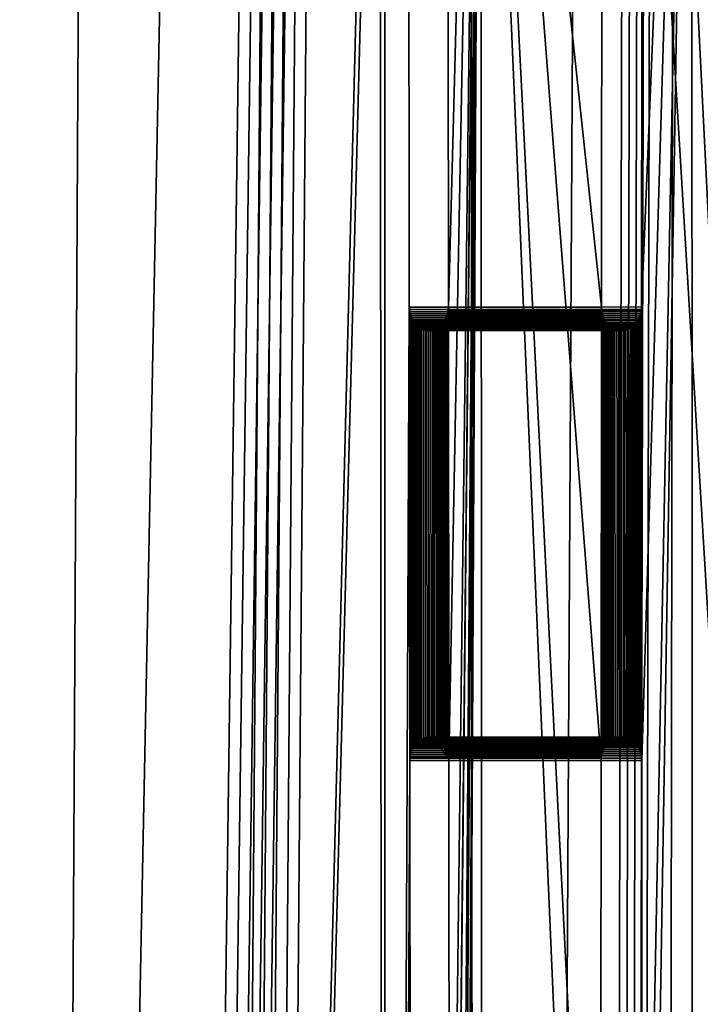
# Model space of a CAD drawing. Extents: x -11.8 to 11.8, y 0 to 23.7.
# Tile 46 of 52: x 9.1 to 10.6, y 15.6 to 17.7. Entities that reach past the tile are written whole.
import ezdxf

# ---------------------------------------------------------------- set-up
doc = ezdxf.new("R2010")
doc.units = 0
doc.layers.add('SHPM78Z54N_TRADECAD', color=7, linetype='CONTINUOUS')

msp = doc.modelspace()

# ---------------------------------------------------------------- linework, layer by layer
at = {"layer": 'SHPM78Z54N_TRADECAD'}
for points in [[(9.0164, 21.874, 33.0011), (10.8391, 22.9691, 33.0011), (10.8391, 3.9269, 33.0011), (9.0164, 4.4772, 33.0011)], [(10.3045, 21.1022, 0.0442), (10.8391, 12.2355, 0.0397), (10.3738, 21.5475, 0.0442)], [(11.7095, 21.5475, 0.0443), (10.3738, 21.5475, 0.0442), (10.8391, 12.2355, 0.0397), (11.7095, 12.2436, 0.0397)], [(-0.9744, 21.5017, 0.042), (-11.8433, 14.8549, 0.0397), (10.8391, 12.2355, 0.0397), (0.464, 21.5017, 0.0422)], [(0.464, 21.5017, 0.0422), (10.8391, 12.2355, 0.0397), (5.4114, 21.5017, 0.0432)], [(10.8391, 12.2355, 0.0397), (10.3045, 21.1022, 0.0442), (9.2604, 21.1124, 0.044), (5.4114, 21.5017, 0.0432)], [(9.1491, 4.8909, 32.9415), (9.4453, 19.7516, 32.9434), (8.7267, 19.7511, 32.9434), (8.4975, 4.8901, 32.9434)], [(8.7269, 19.7516, 33.7334), (9.2409, 19.7516, 33.7334), (9.1675, 5.7975, 33.7316), (8.5088, 5.7928, 33.7334)], [(9.4453, 19.7516, 32.9434), (9.1491, 4.8909, 32.9415), (9.4024, 4.8905, 32.949), (9.603, 19.7498, 32.9036)], [(9.1675, 5.7975, 33.7316), (9.2409, 19.7516, 33.7334), (9.6377, 19.75, 33.7144), (9.5289, 5.8, 33.7295)], [(9.4024, 4.8905, 32.949), (9.4272, 4.8906, 32.9465), (9.628, 19.7494, 32.9012), (9.603, 19.7498, 32.9036)], [(9.4272, 4.8906, 32.9465), (9.4519, 4.8906, 32.943), (9.6529, 19.7491, 32.8977), (9.628, 19.7494, 32.9012)], [(9.4519, 4.8906, 32.943), (9.4765, 4.8906, 32.9386), (9.6775, 19.749, 32.8933), (9.6529, 19.7491, 32.8977)], [(9.4765, 4.8906, 32.9386), (9.5009, 4.8906, 32.9333), (9.7019, 19.749, 32.888), (9.6775, 19.749, 32.8933)], [(9.5009, 4.8906, 32.9333), (9.8895, 4.8904, 32.842), (9.8795, 19.7645, 32.8485)], [(9.5009, 4.8906, 32.9333), (9.8795, 19.7645, 32.8485), (9.8904, 19.7478, 32.8411)], [(9.8904, 19.7478, 32.8411), (9.7019, 19.749, 32.888), (9.5009, 4.8906, 32.9333)], [(9.6377, 19.75, 33.7144), (9.6626, 19.7499, 33.7132), (9.5534, 5.7989, 33.7288), (9.5289, 5.8, 33.7295)], [(9.6626, 19.7499, 33.7132), (9.6874, 19.7498, 33.7108), (9.5777, 5.7954, 33.7269), (9.5534, 5.7989, 33.7288)], [(9.6874, 19.7498, 33.7108), (9.7121, 19.7497, 33.7072), (9.6014, 5.7895, 33.7238), (9.5777, 5.7954, 33.7269)], [(9.7121, 19.7497, 33.7072), (9.7365, 19.7496, 33.7026), (9.6242, 5.7813, 33.7197), (9.6014, 5.7895, 33.7238)], [(9.6242, 5.7813, 33.7197), (9.7365, 19.7496, 33.7026), (10.0749, 19.7485, 33.6266), (10.0836, 5.5886, 33.6232)], [(9.8904, 19.7478, 32.8411), (9.8795, 19.7645, 32.8485), (9.8895, 4.8904, 32.842)], [(9.9427, 17.1145, 32.816), (9.9409, 19.0145, 32.8132), (9.8904, 19.7478, 32.8411), (9.8895, 4.8904, 32.842)], [(10.0966, 19.7496, 32.7218), (10.0251, 19.0145, 32.7593), (10.0269, 17.1145, 32.762)], [(10.0269, 17.1145, 32.762), (10.0277, 16.1395, 32.7634), (10.0966, 19.7496, 32.7218)], [(10.0966, 19.7496, 32.7218), (10.0277, 16.1395, 32.7634), (10.0295, 14.2395, 32.7661)], [(10.0295, 14.2395, 32.7661), (10.0301, 13.2695, 32.7676), (10.0966, 19.7496, 32.7218)], [(10.0966, 19.7496, 32.7218), (10.0301, 13.2695, 32.7676), (10.0304, 13.2645, 32.7675)], [(10.0966, 19.7496, 32.7218), (10.0304, 13.2645, 32.7675), (10.0321, 11.3645, 32.7702)], [(10.0321, 11.3645, 32.7702), (10.0326, 10.3945, 32.7714), (10.0966, 19.7496, 32.7218)], [(10.0966, 19.7496, 32.7218), (10.0326, 10.3945, 32.7714), (10.0328, 10.3895, 32.7713)], [(10.0328, 10.3895, 32.7713), (10.034, 8.4895, 32.7732), (10.0966, 19.7496, 32.7218)], [(10.034, 8.4895, 32.7732), (10.0346, 7.5145, 32.7742), (10.0966, 19.7496, 32.7218)], [(10.0966, 19.7496, 32.7218), (10.0346, 7.5145, 32.7742), (10.0359, 5.6145, 32.7761), (10.102, 4.8903, 32.7336)], [(10.0836, 5.5886, 33.6232), (10.0749, 19.7485, 33.6266), (10.3539, 13.2645, 33.4735), (10.355, 11.3645, 33.4753)], [(10.0749, 19.7485, 33.6266), (10.3577, 19.0145, 33.4795), (10.356, 17.1145, 33.4768)], [(10.0749, 19.7485, 33.6266), (10.3551, 16.1395, 33.4754), (10.3534, 14.2395, 33.4727)], [(10.0749, 19.7485, 33.6266), (10.356, 17.1145, 33.4768), (10.3551, 16.1395, 33.4754)], [(10.0749, 19.7485, 33.6266), (10.3534, 14.2395, 33.4727), (10.3539, 13.2645, 33.4735)], [(10.102, 4.8903, 32.7336), (10.2223, 4.8903, 32.6393), (10.3053, 19.7519, 32.5689), (10.0966, 19.7496, 32.7218)], [(10.3053, 19.7519, 32.5689), (10.2223, 4.8903, 32.6393), (10.3698, 4.8904, 32.5108), (10.4041, 19.7536, 32.4333)], [(10.3698, 4.8904, 32.5108), (10.3863, 4.8904, 32.4921), (10.4207, 19.7538, 32.4146), (10.4041, 19.7536, 32.4333)], [(10.3863, 4.8904, 32.4921), (10.4018, 4.8903, 32.4726), (10.4362, 19.754, 32.3951), (10.4207, 19.7538, 32.4146)], [(10.4018, 4.8903, 32.4726), (10.4161, 4.8901, 32.4523), (10.4507, 19.7542, 32.3747), (10.4362, 19.754, 32.3951)], [(10.4161, 4.8901, 32.4523), (10.4294, 4.8898, 32.4313), (10.464, 19.7544, 32.3537), (10.4507, 19.7542, 32.3747)], [(10.5116, 19.7548, 32.2826), (10.464, 19.7544, 32.3537), (10.4294, 4.8898, 32.4313), (10.4894, 3.9459, 32.3223)], [(10.4894, 3.9459, 32.3223), (10.5848, 3.9462, 32.1012), (10.5956, 19.7543, 32.1049), (10.5116, 19.7548, 32.2826)], [(10.5526, 4.8909, 33.3753), (10.5503, 19.7357, 33.377), (10.8946, 19.7531, 33.0873), (10.8, 4.8909, 33.1847)], [(10.5503, 19.7357, 33.377), (10.4422, 17.1145, 33.4261), (10.444, 19.0145, 33.4288)], [(10.5503, 19.7357, 33.377), (10.4428, 16.1395, 33.4269), (10.4422, 17.1145, 33.4261)], [(10.5503, 19.7357, 33.377), (10.4439, 14.2395, 33.4286), (10.4428, 16.1395, 33.4269)], [(10.5503, 19.7357, 33.377), (10.4444, 13.2645, 33.4295), (10.4439, 14.2395, 33.4286)], [(10.4444, 13.2645, 33.4295), (10.5503, 19.7357, 33.377), (10.5526, 4.8909, 33.3753), (10.4456, 11.3645, 33.4313)], [(10.3577, 19.0145, 33.4795), (9.9409, 19.0145, 32.8132), (9.9427, 17.1145, 32.816), (10.356, 17.1145, 33.4768)], [(10.4422, 17.1145, 33.4261), (10.0269, 17.1145, 32.762), (10.0251, 19.0145, 32.7593), (10.444, 19.0145, 33.4288)], [(9.9436, 16.1395, 32.8173), (9.9427, 17.1145, 32.816), (9.8895, 4.8904, 32.842)], [(9.9438, 16.1445, 32.8172), (9.9429, 17.1096, 32.8158), (9.9427, 17.1145, 32.816), (9.9436, 16.1395, 32.8173)], [(10.356, 17.1145, 33.4768), (9.9427, 17.1145, 32.816), (9.9429, 17.1096, 32.8158), (10.3562, 17.1096, 33.4766)], [(9.9438, 16.1445, 32.8172), (9.9441, 16.1477, 32.817), (9.9435, 17.1048, 32.8155), (9.9429, 17.1096, 32.8158)], [(9.9435, 17.1048, 32.8155), (10.3568, 17.1048, 33.4763), (10.3562, 17.1096, 33.4766), (9.9429, 17.1096, 32.8158)], [(9.9441, 16.1477, 32.817), (9.9449, 16.1523, 32.8164), (9.9444, 17.1002, 32.8149), (9.9435, 17.1048, 32.8155)], [(9.9444, 17.1002, 32.8149), (10.3578, 17.1002, 33.4757), (10.3568, 17.1048, 33.4763), (9.9435, 17.1048, 32.8155)], [(9.9449, 16.1523, 32.8164), (9.9461, 16.1568, 32.8157), (9.9457, 17.0958, 32.814), (9.9444, 17.1002, 32.8149)], [(9.9457, 17.0958, 32.814), (10.3591, 17.0958, 33.4749), (10.3578, 17.1002, 33.4757), (9.9444, 17.1002, 32.8149)], [(9.9476, 16.1611, 32.8147), (9.9474, 17.0915, 32.813), (9.9457, 17.0958, 32.814), (9.9461, 16.1568, 32.8157)], [(9.9474, 17.0915, 32.813), (10.3608, 17.0915, 33.4739), (10.3591, 17.0958, 33.4749), (9.9457, 17.0958, 32.814)], [(10.0243, 17.0972, 32.7637), (10.0228, 17.0929, 32.7646), (10.438, 17.0929, 33.4285), (10.4396, 17.0972, 33.4276)], [(10.0228, 17.0929, 32.7646), (10.0243, 17.0972, 32.7637), (10.0247, 16.1583, 32.7653), (10.023, 16.1625, 32.7663)], [(10.0255, 17.1017, 32.7629), (10.0243, 17.0972, 32.7637), (10.4396, 17.0972, 33.4276), (10.4408, 17.1017, 33.4269)], [(10.0255, 17.1017, 32.7629), (10.026, 16.1539, 32.7645), (10.0247, 16.1583, 32.7653), (10.0243, 17.0972, 32.7637)], [(10.0263, 17.1064, 32.7623), (10.0255, 17.1017, 32.7629), (10.4408, 17.1017, 33.4269), (10.4417, 17.1064, 33.4264)], [(10.0263, 17.1064, 32.7623), (10.0269, 16.1492, 32.7639), (10.026, 16.1539, 32.7645), (10.0255, 17.1017, 32.7629)], [(10.0267, 17.1096, 32.7621), (10.0263, 17.1064, 32.7623), (10.4417, 17.1064, 33.4264), (10.442, 17.1096, 33.4262)], [(10.0263, 17.1064, 32.7623), (10.0267, 17.1096, 32.7621), (10.0275, 16.1445, 32.7635), (10.0269, 16.1492, 32.7639)], [(10.0269, 17.1145, 32.762), (10.0267, 17.1096, 32.7621), (10.442, 17.1096, 33.4262), (10.4422, 17.1145, 33.4261)], [(10.0269, 17.1145, 32.762), (10.0267, 17.1096, 32.7621), (10.0275, 16.1445, 32.7635), (10.0277, 16.1395, 32.7634)], [(10.356, 17.1145, 33.4768), (10.3562, 17.1096, 33.4766), (10.3553, 16.1445, 33.4753), (10.3551, 16.1395, 33.4754)], [(10.3562, 17.1096, 33.4766), (10.3557, 16.1477, 33.4751), (10.3553, 16.1445, 33.4753)], [(10.3562, 17.1096, 33.4766), (10.3565, 16.1523, 33.4746), (10.3557, 16.1477, 33.4751)], [(10.3562, 17.1096, 33.4766), (10.3568, 17.1048, 33.4763), (10.3717, 16.179, 33.4657)], [(10.3562, 17.1096, 33.4766), (10.3717, 16.179, 33.4657), (10.3687, 16.176, 33.4675)], [(10.3562, 17.1096, 33.4766), (10.3687, 16.176, 33.4675), (10.3659, 16.1727, 33.4691)], [(10.3562, 17.1096, 33.4766), (10.3659, 16.1727, 33.4691), (10.3634, 16.1691, 33.4705)], [(10.3562, 17.1096, 33.4766), (10.3634, 16.1691, 33.4705), (10.3612, 16.1652, 33.4718)], [(10.3562, 17.1096, 33.4766), (10.3612, 16.1652, 33.4718), (10.3593, 16.1611, 33.4729)], [(10.3562, 17.1096, 33.4766), (10.3593, 16.1611, 33.4729), (10.3578, 16.1568, 33.4739)], [(10.3562, 17.1096, 33.4766), (10.3578, 16.1568, 33.4739), (10.3565, 16.1523, 33.4746)], [(10.3568, 17.1048, 33.4763), (10.3578, 17.1002, 33.4757), (10.3717, 16.179, 33.4657)], [(10.3578, 17.1002, 33.4757), (10.3591, 17.0958, 33.4749), (10.3717, 16.179, 33.4657)], [(10.3591, 17.0958, 33.4749), (10.3608, 17.0915, 33.4739), (10.3717, 16.179, 33.4657)], [(10.4132, 16.1865, 33.4413), (10.4146, 16.1858, 33.4405), (10.4417, 17.1064, 33.4264), (10.4408, 17.1017, 33.4269)], [(10.4132, 16.1865, 33.4413), (10.4408, 17.1017, 33.4269), (10.4396, 17.0972, 33.4276)], [(10.4132, 16.1865, 33.4413), (10.4396, 17.0972, 33.4276), (10.438, 17.0929, 33.4285)], [(10.4146, 16.1858, 33.4405), (10.442, 17.1096, 33.4262), (10.4422, 17.1145, 33.4261)], [(10.417, 16.1847, 33.4393), (10.4146, 16.1858, 33.4405), (10.4422, 17.1145, 33.4261)], [(10.4417, 17.1064, 33.4264), (10.4146, 16.1858, 33.4405), (10.442, 17.1096, 33.4262)], [(10.4207, 16.1825, 33.4375), (10.417, 16.1847, 33.4393), (10.4422, 17.1145, 33.4261)], [(10.4242, 16.1799, 33.4358), (10.4207, 16.1825, 33.4375), (10.4422, 17.1145, 33.4261)], [(10.4275, 16.177, 33.4342), (10.4242, 16.1799, 33.4358), (10.4422, 17.1145, 33.4261)], [(10.4305, 16.1738, 33.4328), (10.4275, 16.177, 33.4342), (10.4422, 17.1145, 33.4261)], [(10.4332, 16.1703, 33.4315), (10.4305, 16.1738, 33.4328), (10.4422, 17.1145, 33.4261)], [(10.4356, 16.1665, 33.4303), (10.4332, 16.1703, 33.4315), (10.4422, 17.1145, 33.4261)], [(10.4377, 16.1625, 33.4293), (10.4356, 16.1665, 33.4303), (10.4422, 17.1145, 33.4261)], [(10.4395, 16.1583, 33.4284), (10.4377, 16.1625, 33.4293), (10.4422, 17.1145, 33.4261)], [(10.4409, 16.1539, 33.4278), (10.4395, 16.1583, 33.4284), (10.4422, 17.1145, 33.4261)], [(10.4419, 16.1492, 33.4273), (10.4409, 16.1539, 33.4278), (10.4422, 17.1145, 33.4261)], [(10.4425, 16.1445, 33.427), (10.4419, 16.1492, 33.4273), (10.4422, 17.1145, 33.4261)], [(10.4428, 16.1395, 33.4269), (10.4425, 16.1445, 33.427), (10.4422, 17.1145, 33.4261)], [(9.9476, 16.1611, 32.8147), (9.9495, 16.1652, 32.8135), (9.9493, 17.0875, 32.8117), (9.9474, 17.0915, 32.813)], [(9.9493, 17.0875, 32.8117), (10.3628, 17.0875, 33.4727), (10.3608, 17.0915, 33.4739), (9.9474, 17.0915, 32.813)], [(9.9516, 16.1691, 32.8121), (9.9516, 17.0838, 32.8103), (9.9493, 17.0875, 32.8117), (9.9495, 16.1652, 32.8135)], [(9.9516, 17.0838, 32.8103), (10.3651, 17.0838, 33.4714), (10.3628, 17.0875, 33.4727), (9.9493, 17.0875, 32.8117)], [(9.9541, 16.1727, 32.8105), (9.9541, 17.0803, 32.8087), (9.9516, 17.0838, 32.8103), (9.9516, 16.1691, 32.8121)], [(9.9541, 17.0803, 32.8087), (10.3676, 17.0803, 33.4698), (10.3651, 17.0838, 33.4714), (9.9516, 17.0838, 32.8103)], [(9.9568, 16.176, 32.8088), (9.9569, 17.0771, 32.8069), (9.9541, 17.0803, 32.8087), (9.9541, 16.1727, 32.8105)], [(9.9569, 17.0771, 32.8069), (10.3705, 17.0771, 33.4682), (10.3676, 17.0803, 33.4698), (9.9541, 17.0803, 32.8087)], [(9.9568, 16.176, 32.8088), (9.9597, 16.179, 32.8069), (9.9599, 17.0742, 32.805), (9.9569, 17.0771, 32.8069)], [(9.9599, 17.0742, 32.805), (10.3736, 17.0742, 33.4663), (10.3705, 17.0771, 33.4682), (9.9569, 17.0771, 32.8069)], [(10.0107, 17.0751, 32.7724), (10.0105, 16.1799, 32.7743), (10.0072, 16.1825, 32.7764), (10.0075, 17.0724, 32.7744)], [(10.0107, 17.0751, 32.7724), (10.0075, 17.0724, 32.7744), (10.4224, 17.0724, 33.4377), (10.4256, 17.0751, 33.4357)], [(10.0107, 17.0751, 32.7724), (10.0136, 17.0781, 32.7705), (10.0135, 16.177, 32.7724), (10.0105, 16.1799, 32.7743)], [(10.0136, 17.0781, 32.7705), (10.0107, 17.0751, 32.7724), (10.4256, 17.0751, 33.4357), (10.4286, 17.0781, 33.434)], [(10.0163, 17.0814, 32.7688), (10.0163, 16.1738, 32.7706), (10.0135, 16.177, 32.7724), (10.0136, 17.0781, 32.7705)], [(10.0163, 17.0814, 32.7688), (10.0136, 17.0781, 32.7705), (10.4286, 17.0781, 33.434), (10.4314, 17.0814, 33.4324)], [(10.0163, 17.0814, 32.7688), (10.0188, 17.085, 32.7672), (10.0188, 16.1703, 32.769), (10.0163, 16.1738, 32.7706)], [(10.0188, 17.085, 32.7672), (10.0163, 17.0814, 32.7688), (10.4314, 17.0814, 33.4324), (10.4339, 17.085, 33.4309)], [(10.0209, 17.0888, 32.7658), (10.0211, 16.1665, 32.7676), (10.0188, 16.1703, 32.769), (10.0188, 17.085, 32.7672)], [(10.0209, 17.0888, 32.7658), (10.0188, 17.085, 32.7672), (10.4339, 17.085, 33.4309), (10.4361, 17.0888, 33.4296)], [(10.0209, 17.0888, 32.7658), (10.0228, 17.0929, 32.7646), (10.023, 16.1625, 32.7663), (10.0211, 16.1665, 32.7676)], [(10.0228, 17.0929, 32.7646), (10.0209, 17.0888, 32.7658), (10.4361, 17.0888, 33.4296), (10.438, 17.0929, 33.4285)], [(10.3608, 17.0915, 33.4739), (10.3628, 17.0875, 33.4727), (10.3717, 16.179, 33.4657)], [(10.3628, 17.0875, 33.4727), (10.3651, 17.0838, 33.4714), (10.3717, 16.179, 33.4657)], [(10.3651, 17.0838, 33.4714), (10.3676, 17.0803, 33.4698), (10.3717, 16.179, 33.4657)], [(10.3676, 17.0803, 33.4698), (10.3705, 17.0771, 33.4682), (10.3717, 16.179, 33.4657)], [(10.3705, 17.0771, 33.4682), (10.3736, 17.0742, 33.4663), (10.3717, 16.179, 33.4657)], [(10.4132, 16.1865, 33.4413), (10.438, 17.0929, 33.4285), (10.4361, 17.0888, 33.4296)], [(10.4132, 16.1865, 33.4413), (10.4361, 17.0888, 33.4296), (10.4339, 17.085, 33.4309)], [(10.4132, 16.1865, 33.4413), (10.4339, 17.085, 33.4309), (10.4314, 17.0814, 33.4324)], [(10.4132, 16.1865, 33.4413), (10.4314, 17.0814, 33.4324), (10.4286, 17.0781, 33.434)], [(10.4132, 16.1865, 33.4413), (10.4286, 17.0781, 33.434), (10.4256, 17.0751, 33.4357)], [(10.4132, 16.1865, 33.4413), (10.4256, 17.0751, 33.4357), (10.4224, 17.0724, 33.4377)], [(9.9597, 16.179, 32.8069), (9.9629, 16.1816, 32.8049), (9.9632, 17.0716, 32.8029), (9.9599, 17.0742, 32.805)], [(9.9632, 17.0716, 32.8029), (10.3769, 17.0716, 33.4644), (10.3736, 17.0742, 33.4663), (9.9599, 17.0742, 32.805)], [(9.9629, 16.1816, 32.8049), (9.9662, 16.184, 32.8027), (9.9666, 17.0694, 32.8007), (9.9632, 17.0716, 32.8029)], [(9.9666, 17.0694, 32.8007), (10.3804, 17.0694, 33.4623), (10.3769, 17.0716, 33.4644), (9.9632, 17.0716, 32.8029)], [(9.9698, 16.1859, 32.8004), (9.9702, 17.0676, 32.7984), (9.9666, 17.0694, 32.8007), (9.9662, 16.184, 32.8027)], [(9.9702, 17.0676, 32.7984), (10.3841, 17.0676, 33.4601), (10.3804, 17.0694, 33.4623), (9.9666, 17.0694, 32.8007)], [(9.9735, 16.1875, 32.798), (9.9698, 16.1859, 32.8004), (9.9702, 17.0676, 32.7984), (9.974, 17.0662, 32.7959)], [(9.974, 17.0662, 32.7959), (10.388, 17.0662, 33.4578), (10.3841, 17.0676, 33.4601), (9.9702, 17.0676, 32.7984)], [(9.9774, 16.1886, 32.7955), (9.9735, 16.1875, 32.798), (9.974, 17.0662, 32.7959), (9.978, 17.0652, 32.7934)], [(9.978, 17.0652, 32.7934), (9.974, 17.0662, 32.7959), (10.388, 17.0662, 33.4578), (10.3921, 17.0652, 33.4555)], [(9.9774, 16.1886, 32.7955), (9.978, 17.0652, 32.7934), (9.9807, 17.0648, 32.7917)], [(9.9848, 17.0645, 32.789), (9.9815, 16.1893, 32.7929), (9.9774, 16.1886, 32.7955), (9.9807, 17.0648, 32.7917)], [(9.9807, 17.0648, 32.7917), (9.978, 17.0652, 32.7934), (10.3921, 17.0652, 33.4555), (10.3948, 17.0648, 33.4538)], [(9.9848, 17.0645, 32.789), (9.9807, 17.0648, 32.7917), (10.3948, 17.0648, 33.4538), (10.3991, 17.0645, 33.4513)], [(9.9856, 16.1895, 32.7903), (9.9815, 16.1893, 32.7929), (9.9848, 17.0645, 32.789)], [(9.9889, 17.0648, 32.7864), (9.9848, 17.0645, 32.789), (10.3991, 17.0645, 33.4513), (10.4033, 17.0648, 33.4488)], [(9.9848, 17.0645, 32.789), (9.9889, 17.0648, 32.7864), (9.9897, 16.1893, 32.7876), (9.9856, 16.1895, 32.7903)], [(9.993, 17.0655, 32.7838), (9.9889, 17.0648, 32.7864), (10.4033, 17.0648, 33.4488), (10.4074, 17.0655, 33.4464)], [(9.993, 17.0655, 32.7838), (9.9924, 16.1889, 32.7859), (9.9897, 16.1893, 32.7876), (9.9889, 17.0648, 32.7864)], [(9.9969, 17.0666, 32.7813), (9.9964, 16.1879, 32.7834), (9.9924, 16.1889, 32.7859), (9.993, 17.0655, 32.7838)], [(9.9969, 17.0666, 32.7813), (9.993, 17.0655, 32.7838), (10.4074, 17.0655, 33.4464), (10.4114, 17.0666, 33.4441)], [(10.0006, 17.0682, 32.7789), (10.0002, 16.1865, 32.7809), (9.9964, 16.1879, 32.7834), (9.9969, 17.0666, 32.7813)], [(10.0006, 17.0682, 32.7789), (9.9969, 17.0666, 32.7813), (10.4114, 17.0666, 33.4441), (10.4153, 17.0682, 33.4418)], [(10.0006, 17.0682, 32.7789), (10.0042, 17.0701, 32.7766), (10.0038, 16.1847, 32.7786), (10.0002, 16.1865, 32.7809)], [(10.0042, 17.0701, 32.7766), (10.0006, 17.0682, 32.7789), (10.4153, 17.0682, 33.4418), (10.4189, 17.0701, 33.4397)], [(10.0075, 17.0724, 32.7744), (10.0072, 16.1825, 32.7764), (10.0038, 16.1847, 32.7786), (10.0042, 17.0701, 32.7766)], [(10.0075, 17.0724, 32.7744), (10.0042, 17.0701, 32.7766), (10.4189, 17.0701, 33.4397), (10.4224, 17.0724, 33.4377)], [(10.3736, 17.0742, 33.4663), (10.3769, 17.0716, 33.4644), (10.375, 16.1816, 33.4638), (10.3717, 16.179, 33.4657)], [(10.3769, 17.0716, 33.4644), (10.3804, 17.0694, 33.4623), (10.3784, 16.184, 33.4618), (10.375, 16.1816, 33.4638)], [(10.3804, 17.0694, 33.4623), (10.3841, 17.0676, 33.4601), (10.3821, 16.1859, 33.4596), (10.3784, 16.184, 33.4618)], [(10.3841, 17.0676, 33.4601), (10.388, 17.0662, 33.4578), (10.3859, 16.1875, 33.4574), (10.3821, 16.1859, 33.4596)], [(10.388, 17.0662, 33.4578), (10.3859, 16.1875, 33.4574), (10.3899, 16.1886, 33.455), (10.3921, 17.0652, 33.4555)], [(10.3921, 17.0652, 33.4555), (10.3899, 16.1886, 33.455), (10.394, 16.1893, 33.4526), (10.3948, 17.0648, 33.4538)], [(10.3948, 17.0648, 33.4538), (10.394, 16.1893, 33.4526), (10.3983, 16.1895, 33.4501), (10.3991, 17.0645, 33.4513)], [(10.4025, 16.1893, 33.4476), (10.4033, 17.0648, 33.4488), (10.3991, 17.0645, 33.4513), (10.3983, 16.1895, 33.4501)], [(10.4025, 16.1893, 33.4476), (10.4053, 16.1889, 33.446), (10.4074, 17.0655, 33.4464), (10.4033, 17.0648, 33.4488)], [(10.4093, 16.1879, 33.4436), (10.4114, 17.0666, 33.4441), (10.4074, 17.0655, 33.4464), (10.4053, 16.1889, 33.446)], [(10.4132, 16.1865, 33.4413), (10.4153, 17.0682, 33.4418), (10.4114, 17.0666, 33.4441), (10.4093, 16.1879, 33.4436)], [(10.4132, 16.1865, 33.4413), (10.4224, 17.0724, 33.4377), (10.4189, 17.0701, 33.4397)], [(10.4132, 16.1865, 33.4413), (10.4189, 17.0701, 33.4397), (10.4153, 17.0682, 33.4418)], [(9.9897, 16.1893, 32.7876), (9.9568, 16.176, 32.8088), (9.9815, 16.1893, 32.7929), (9.9856, 16.1895, 32.7903)], [(9.9815, 16.1893, 32.7929), (9.9568, 16.176, 32.8088), (9.9662, 16.184, 32.8027), (9.9698, 16.1859, 32.8004)], [(9.9662, 16.184, 32.8027), (10.3784, 16.184, 33.4618), (10.3821, 16.1859, 33.4596), (9.9698, 16.1859, 32.8004)], [(9.9774, 16.1886, 32.7955), (9.9815, 16.1893, 32.7929), (9.9698, 16.1859, 32.8004), (9.9735, 16.1875, 32.798)], [(9.9698, 16.1859, 32.8004), (10.3821, 16.1859, 33.4596), (10.3859, 16.1875, 33.4574), (9.9735, 16.1875, 32.798)], [(9.9735, 16.1875, 32.798), (9.9774, 16.1886, 32.7955), (10.3899, 16.1886, 33.455), (10.3859, 16.1875, 33.4574)], [(9.9774, 16.1886, 32.7955), (9.9815, 16.1893, 32.7929), (10.394, 16.1893, 33.4526), (10.3899, 16.1886, 33.455)], [(9.9815, 16.1893, 32.7929), (10.394, 16.1893, 33.4526), (10.3983, 16.1895, 33.4501), (9.9856, 16.1895, 32.7903)], [(9.9856, 16.1895, 32.7903), (10.3983, 16.1895, 33.4501), (10.4025, 16.1893, 33.4476), (9.9897, 16.1893, 32.7876)], [(9.9897, 16.1893, 32.7876), (9.9924, 16.1889, 32.7859), (10.4053, 16.1889, 33.446), (10.4025, 16.1893, 33.4476)], [(9.9924, 16.1889, 32.7859), (9.9964, 16.1879, 32.7834), (10.4093, 16.1879, 33.4436), (10.4053, 16.1889, 33.446)], [(10.0038, 16.1847, 32.7786), (9.9924, 16.1889, 32.7859), (9.9964, 16.1879, 32.7834), (10.0002, 16.1865, 32.7809)], [(10.0105, 16.1799, 32.7743), (9.9924, 16.1889, 32.7859), (10.0038, 16.1847, 32.7786), (10.0072, 16.1825, 32.7764)], [(10.0275, 16.1445, 32.7635), (9.9924, 16.1889, 32.7859), (10.0105, 16.1799, 32.7743), (10.0135, 16.177, 32.7724)], [(9.9964, 16.1879, 32.7834), (10.0002, 16.1865, 32.7809), (10.4132, 16.1865, 33.4413), (10.4093, 16.1879, 33.4436)], [(10.0002, 16.1865, 32.7809), (10.0038, 16.1847, 32.7786), (10.4146, 16.1858, 33.4405), (10.4132, 16.1865, 33.4413)], [(10.417, 16.1847, 33.4393), (10.0038, 16.1847, 32.7786), (10.4146, 16.1858, 33.4405)], [(9.9476, 16.1611, 32.8147), (10.3593, 16.1611, 33.4729), (10.3612, 16.1652, 33.4718), (9.9495, 16.1652, 32.8135)], [(9.9495, 16.1652, 32.8135), (10.3612, 16.1652, 33.4718), (10.3634, 16.1691, 33.4705), (9.9516, 16.1691, 32.8121)], [(9.9516, 16.1691, 32.8121), (10.3634, 16.1691, 33.4705), (10.3659, 16.1727, 33.4691), (9.9541, 16.1727, 32.8105)], [(9.9541, 16.1727, 32.8105), (10.3659, 16.1727, 33.4691), (10.3687, 16.176, 33.4675), (9.9568, 16.176, 32.8088)], [(9.9662, 16.184, 32.8027), (9.9568, 16.176, 32.8088), (9.9597, 16.179, 32.8069), (9.9629, 16.1816, 32.8049)], [(9.9568, 16.176, 32.8088), (10.3687, 16.176, 33.4675), (10.3717, 16.179, 33.4657), (9.9597, 16.179, 32.8069)], [(9.9597, 16.179, 32.8069), (10.3717, 16.179, 33.4657), (10.375, 16.1816, 33.4638), (9.9629, 16.1816, 32.8049)], [(9.9629, 16.1816, 32.8049), (10.375, 16.1816, 33.4638), (10.3784, 16.184, 33.4618), (9.9662, 16.184, 32.8027)], [(10.0038, 16.1847, 32.7786), (10.417, 16.1847, 33.4393), (10.4207, 16.1825, 33.4375), (10.0072, 16.1825, 32.7764)], [(10.0072, 16.1825, 32.7764), (10.4207, 16.1825, 33.4375), (10.4242, 16.1799, 33.4358), (10.0105, 16.1799, 32.7743)], [(10.0105, 16.1799, 32.7743), (10.4242, 16.1799, 33.4358), (10.4275, 16.177, 33.4342), (10.0135, 16.177, 32.7724)], [(10.0135, 16.177, 32.7724), (10.4275, 16.177, 33.4342), (10.4305, 16.1738, 33.4328), (10.0163, 16.1738, 32.7706)], [(10.0163, 16.1738, 32.7706), (10.0275, 16.1445, 32.7635), (10.0135, 16.177, 32.7724)], [(10.0163, 16.1738, 32.7706), (10.4305, 16.1738, 33.4328), (10.4332, 16.1703, 33.4315), (10.0188, 16.1703, 32.769)], [(10.0211, 16.1665, 32.7676), (10.023, 16.1625, 32.7663), (10.0163, 16.1738, 32.7706), (10.0188, 16.1703, 32.769)], [(10.0275, 16.1445, 32.7635), (10.0163, 16.1738, 32.7706), (10.023, 16.1625, 32.7663), (10.0247, 16.1583, 32.7653)], [(10.0188, 16.1703, 32.769), (10.4332, 16.1703, 33.4315), (10.4356, 16.1665, 33.4303), (10.0211, 16.1665, 32.7676)], [(10.0211, 16.1665, 32.7676), (10.4356, 16.1665, 33.4303), (10.4377, 16.1625, 33.4293), (10.023, 16.1625, 32.7663)], [(9.9436, 16.1395, 32.8173), (10.3551, 16.1395, 33.4754), (10.3553, 16.1445, 33.4753), (9.9438, 16.1445, 32.8172)], [(9.9438, 16.1445, 32.8172), (10.3553, 16.1445, 33.4753), (10.3557, 16.1477, 33.4751), (9.9441, 16.1477, 32.817)], [(9.9461, 16.1568, 32.8157), (9.9449, 16.1523, 32.8164), (9.9441, 16.1477, 32.817), (9.9476, 16.1611, 32.8147)], [(9.9441, 16.1477, 32.817), (10.3557, 16.1477, 33.4751), (10.3565, 16.1523, 33.4746), (9.9449, 16.1523, 32.8164)], [(9.9449, 16.1523, 32.8164), (10.3565, 16.1523, 33.4746), (10.3578, 16.1568, 33.4739), (9.9461, 16.1568, 32.8157)], [(9.9461, 16.1568, 32.8157), (10.3578, 16.1568, 33.4739), (10.3593, 16.1611, 33.4729), (9.9476, 16.1611, 32.8147)], [(10.023, 16.1625, 32.7663), (10.4377, 16.1625, 33.4293), (10.4395, 16.1583, 33.4284), (10.0247, 16.1583, 32.7653)], [(10.0247, 16.1583, 32.7653), (10.4395, 16.1583, 33.4284), (10.4409, 16.1539, 33.4278), (10.026, 16.1539, 32.7645)], [(10.0269, 16.1492, 32.7639), (10.0275, 16.1445, 32.7635), (10.0247, 16.1583, 32.7653), (10.026, 16.1539, 32.7645)], [(10.026, 16.1539, 32.7645), (10.4409, 16.1539, 33.4278), (10.4419, 16.1492, 33.4273), (10.0269, 16.1492, 32.7639)], [(10.0269, 16.1492, 32.7639), (10.4419, 16.1492, 33.4273), (10.4425, 16.1445, 33.427), (10.0275, 16.1445, 32.7635)], [(10.0275, 16.1445, 32.7635), (10.4425, 16.1445, 33.427), (10.4428, 16.1395, 33.4269), (10.0277, 16.1395, 32.7634)], [(9.9479, 11.3645, 32.8242), (9.9436, 16.1395, 32.8173), (9.8895, 4.8904, 32.842)], [(10.3551, 16.1395, 33.4754), (9.9436, 16.1395, 32.8173), (9.9453, 14.2395, 32.8201), (10.3534, 14.2395, 33.4727)], [(9.9479, 11.3645, 32.8242), (9.9453, 14.2395, 32.8201), (9.9436, 16.1395, 32.8173)], [(10.4439, 14.2395, 33.4286), (10.0295, 14.2395, 32.7661), (10.0277, 16.1395, 32.7634), (10.4428, 16.1395, 33.4269)]]:
    msp.add_3dface(points, dxfattribs=at)

doc.saveas('drawing.dxf')
